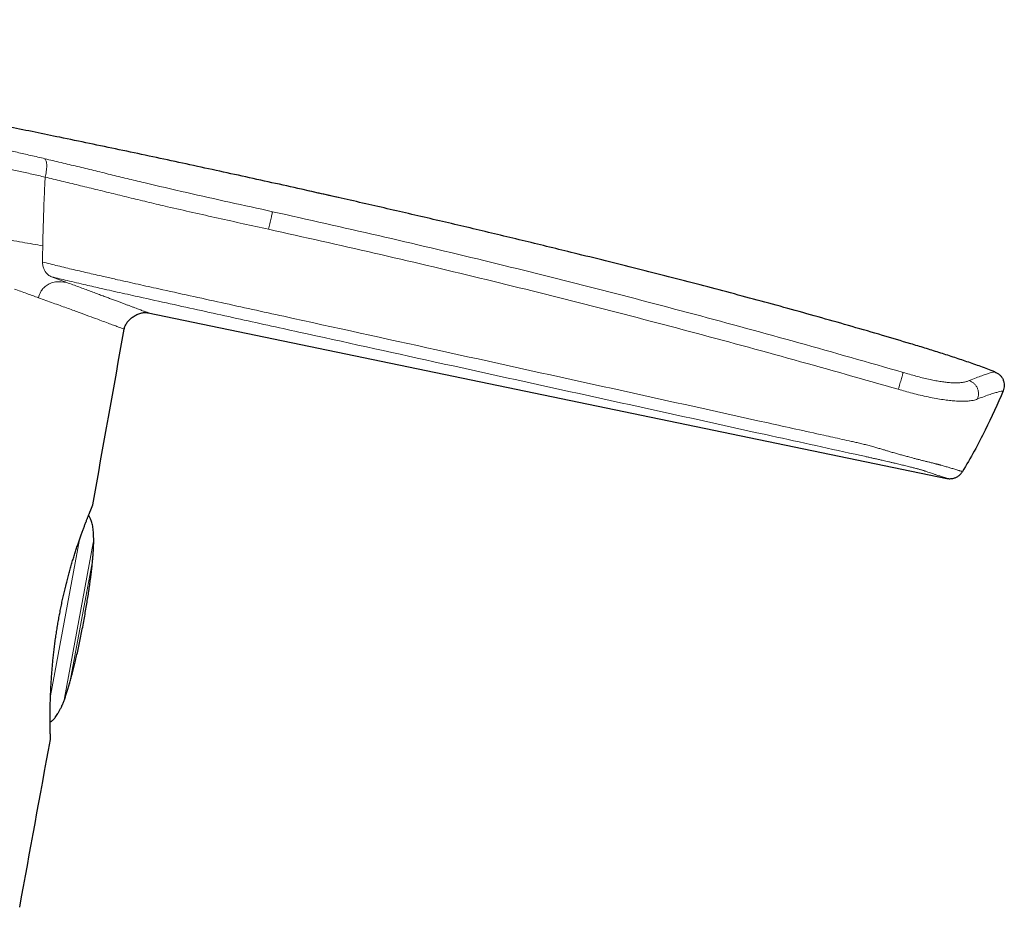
# Model space of a CAD drawing. Header units: millimetres. Extents: x 8 to 776, y 12 to 790.
# Tile 15 of 16: x 607 to 654, y 597 to 639. Entities that reach past the tile are written whole.
import ezdxf

# ---------------------------------------------------------------- set-up
doc = ezdxf.new("R2010")
doc.units = ezdxf.units.MM

msp = doc.modelspace()

# ---------------------------------------------------------------- linework, layer by layer
at = {"color": 8, "linetype": 'Continuous', "lineweight": 0}
for p, q in [((608.446, 626.918), (609.164, 626.652)), ((609.777, 614.375), (608.392, 606.899)), ((609.054, 606.788), (610.432, 614.221)), ((610.392, 613.342), (609.332, 607.624))]:
    msp.add_line(p, q, dxfattribs=at)
at = {"color": 7, "linetype": 'Continuous', "lineweight": 30}
msp.add_line((613.063, 625.199), (651.21, 617.293), dxfattribs=at)
for start, end in [(349.821173, 349.918799), (349.597265, 349.690571)]:
    msp.add_arc((-4310.895, 1499.636), 5000, start, end, dxfattribs=at)
for points, knots in [([(622.144, 630.703), (621.5, 630.849), (619.907, 631.209), (617.365, 631.77), (614.519, 632.387), (611.676, 632.992), (608.995, 633.551), (606.476, 634.067), (604.118, 634.542), (601.764, 635.007), (599.411, 635.463), (597.062, 635.91), (594.76, 636.339), (592.506, 636.749), (590.299, 637.14), (588.095, 637.521), (585.894, 637.891), (584.017, 638.196), (582.465, 638.442), (581.236, 638.633), (580.008, 638.818), (578.779, 638.993), (577.838, 639.121), (577.306, 639.186), (577.183, 639.201)], [0, 0, 0, 0, 0.043294, 0.107016, 0.170637, 0.234149, 0.297546, 0.350169, 0.402705, 0.455149, 0.507497, 0.559747, 0.611894, 0.660964, 0.709936, 0.758806, 0.807572, 0.85623, 0.883432, 0.910602, 0.937741, 0.96485, 0.991931, 1, 1, 1, 1]), ([(653.492, 622.386), (653.272, 622.469), (652.832, 622.634), (652.167, 622.867), (651.499, 623.091), (650.827, 623.307), (650.153, 623.517), (649.254, 623.789), (648.098, 624.132), (646.684, 624.544), (645.235, 624.957), (643.784, 625.362), (642.331, 625.759), (640.875, 626.149), (639.403, 626.536), (637.916, 626.92), (636.412, 627.302), (634.907, 627.68), (633.124, 628.122), (631.063, 628.624), (628.721, 629.184), (626.378, 629.735), (624.032, 630.276), (622.159, 630.703), (621.067, 630.947), (620.758, 631.016)], [0, 0, 0, 0, 0.020804, 0.041608, 0.062431, 0.083255, 0.1041, 0.124947, 0.166463, 0.210937, 0.255412, 0.299887, 0.344373, 0.388859, 0.433345, 0.479155, 0.524964, 0.570776, 0.616588, 0.68766, 0.758733, 0.829806, 0.900889, 0.971971, 1, 1, 1, 1]), ([(611.908, 624.418), (611.923, 624.475), (611.955, 624.593), (612.056, 624.752), (612.186, 624.896), (612.342, 625.02), (612.515, 625.118), (612.697, 625.186), (612.882, 625.221), (613.004, 625.206), (613.063, 625.199)], [0, 0, 0, 0, 0.116931, 0.239875, 0.368345, 0.499979, 0.631618, 0.7601, 0.883061, 1, 1, 1, 1]), ([(653.492, 622.386), (653.572, 622.345), (653.696, 622.282), (653.82, 622.14), (653.893, 622.014), (653.938, 621.875), (653.959, 621.69), (653.921, 621.559), (653.897, 621.474)], [0, 0, 0, 0, 0.241424, 0.371262, 0.503442, 0.635043, 0.76329, 1, 1, 1, 1]), ([(653.897, 621.474), (653.621, 620.845), (653.194, 619.87), (652.523, 618.594), (652.142, 617.943), (651.951, 617.617)], [0, 0, 0, 0, 0.476504, 0.738251, 1, 1, 1, 1]), ([(608.83, 610.829), (608.831, 610.834), (608.84, 610.883), (608.858, 610.977), (608.884, 611.111), (608.911, 611.243), (608.939, 611.374), (608.967, 611.504), (608.995, 611.635), (609.025, 611.765), (609.055, 611.895), (609.086, 612.024), (609.117, 612.152), (609.149, 612.28), (609.181, 612.406), (609.213, 612.53), (609.246, 612.653), (609.279, 612.775), (609.313, 612.896), (609.346, 613.016), (609.381, 613.134), (609.415, 613.25), (609.449, 613.365), (609.483, 613.478), (609.518, 613.59), (609.553, 613.7), (609.587, 613.808), (609.622, 613.914), (609.656, 614.018), (609.69, 614.12), (609.724, 614.219), (609.757, 614.317), (609.79, 614.411), (609.823, 614.504), (609.855, 614.594), (609.887, 614.682), (609.918, 614.767), (609.948, 614.85), (609.978, 614.93), (610.007, 615.007), (610.035, 615.082), (610.063, 615.154), (610.089, 615.223), (610.115, 615.29), (610.14, 615.353), (610.164, 615.413), (610.186, 615.47), (610.208, 615.523), (610.228, 615.574), (610.247, 615.622), (610.266, 615.667), (610.283, 615.708), (610.298, 615.747), (610.313, 615.783), (610.327, 615.815), (610.339, 615.845), (610.35, 615.871), (610.359, 615.894), (610.368, 615.914), (610.375, 615.93), (610.38, 615.944), (610.384, 615.953), (610.387, 615.959), (610.388, 615.961), (610.388, 615.961), (610.388, 615.961)], [0, 0, 0, 0, 0.001771, 0.018, 0.034187, 0.050306, 0.066332, 0.082326, 0.098419, 0.114594, 0.130835, 0.147121, 0.163434, 0.179753, 0.196054, 0.212317, 0.228523, 0.244701, 0.26109, 0.277456, 0.293813, 0.310177, 0.326558, 0.342972, 0.359435, 0.375963, 0.392565, 0.409173, 0.425707, 0.442236, 0.458765, 0.475301, 0.491851, 0.508422, 0.525022, 0.541657, 0.558338, 0.574866, 0.591428, 0.608067, 0.624756, 0.64147, 0.658178, 0.674849, 0.691458, 0.707979, 0.724418, 0.740908, 0.757246, 0.773638, 0.790075, 0.80655, 0.823056, 0.839582, 0.856122, 0.872664, 0.889198, 0.90571, 0.922188, 0.938613, 0.954954, 0.971144, 0.9852, 0.99619, 1, 1, 1, 1]), ([(610.205, 615.515), (610.205, 615.517), (610.213, 615.537), (610.227, 615.572), (610.247, 615.621), (610.266, 615.666), (610.283, 615.708), (610.299, 615.747), (610.314, 615.783), (610.327, 615.816), (610.34, 615.846), (610.351, 615.872), (610.36, 615.895), (610.368, 615.915), (610.376, 615.932), (610.381, 615.945), (610.386, 615.956), (610.388, 615.962), (610.39, 615.966), (610.391, 615.969), (610.392, 615.971), (610.393, 615.975), (610.395, 615.978), (610.397, 615.983), (610.399, 615.99), (610.402, 615.999), (610.405, 616.012), (610.408, 616.023), (610.409, 616.03), (610.409, 616.031)], [0, 0, 0, 0, 0.005045, 0.064181, 0.123319, 0.182412, 0.241426, 0.300336, 0.359112, 0.41802, 0.476518, 0.534855, 0.593093, 0.6513, 0.70954, 0.767891, 0.826495, 0.885668, 0.928009, 0.946274, 0.960148, 0.968519, 0.973323, 0.977283, 0.981085, 0.98526, 0.990861, 0.998643, 1, 1, 1, 1]), ([(609.979, 610.461), (609.999, 610.575), (610.039, 610.799), (610.096, 611.13), (610.149, 611.448), (610.198, 611.755), (610.242, 612.051), (610.283, 612.334), (610.319, 612.606), (610.351, 612.871), (610.38, 613.127), (610.404, 613.374), (610.424, 613.608), (610.439, 613.83), (610.449, 614.039), (610.454, 614.233), (610.454, 614.414), (610.449, 614.58), (610.44, 614.735), (610.426, 614.877), (610.408, 615.007), (610.384, 615.125), (610.356, 615.227), (610.326, 615.314), (610.293, 615.388), (610.255, 615.451), (610.226, 615.494), (610.207, 615.513), (610.205, 615.515)], [0, 0, 0, 0, 0.067666, 0.132954, 0.195867, 0.256406, 0.314572, 0.370368, 0.423797, 0.474863, 0.525833, 0.574221, 0.620037, 0.663292, 0.703999, 0.742175, 0.776945, 0.809358, 0.839443, 0.86724, 0.8928, 0.916188, 0.93749, 0.954511, 0.970127, 0.984472, 0.997718, 1, 1, 1, 1]), ([(608.383, 604.816), (608.383, 604.816), (608.384, 604.822), (608.385, 604.832), (608.387, 604.847), (608.387, 604.857), (608.387, 604.864), (608.387, 604.869), (608.387, 604.872), (608.387, 604.874), (608.387, 604.875), (608.387, 604.876), (608.387, 604.878), (608.387, 604.88), (608.387, 604.884), (608.387, 604.893), (608.387, 604.905), (608.386, 604.921), (608.386, 604.94), (608.385, 604.963), (608.384, 604.988), (608.383, 605.018), (608.383, 605.051), (608.382, 605.087), (608.381, 605.127), (608.38, 605.17), (608.379, 605.217), (608.378, 605.266), (608.377, 605.319), (608.376, 605.376), (608.375, 605.435), (608.374, 605.498), (608.374, 605.564), (608.373, 605.633), (608.373, 605.706), (608.373, 605.781), (608.373, 605.86), (608.373, 605.942), (608.373, 606.027), (608.374, 606.115), (608.375, 606.206), (608.376, 606.3), (608.378, 606.396), (608.38, 606.494), (608.382, 606.595), (608.385, 606.698), (608.388, 606.804), (608.392, 606.912), (608.397, 607.023), (608.401, 607.136), (608.407, 607.252), (608.413, 607.369), (608.419, 607.489), (608.427, 607.609), (608.434, 607.732), (608.443, 607.856), (608.452, 607.982), (608.462, 608.109), (608.473, 608.237), (608.484, 608.365), (608.496, 608.495), (608.509, 608.626), (608.523, 608.758), (608.537, 608.891), (608.552, 609.025), (608.568, 609.159), (608.585, 609.294), (608.603, 609.429), (608.621, 609.565), (608.64, 609.701), (608.66, 609.837), (608.681, 609.973), (608.702, 610.108), (608.725, 610.242), (608.747, 610.376), (608.771, 610.51), (608.795, 610.644), (608.815, 610.75), (608.827, 610.812), (608.83, 610.829)], [0, 0, 0, 0, 0.000001, 0.001936, 0.003563, 0.004728, 0.005467, 0.006035, 0.006521, 0.007157, 0.008175, 0.009772, 0.012582, 0.018084, 0.033692, 0.048123, 0.063364, 0.078222, 0.092973, 0.107699, 0.122432, 0.137193, 0.152002, 0.166878, 0.181831, 0.196982, 0.211887, 0.226831, 0.241817, 0.256842, 0.271905, 0.287002, 0.30213, 0.317283, 0.332461, 0.347686, 0.362985, 0.378378, 0.393844, 0.409362, 0.424911, 0.440466, 0.455996, 0.471478, 0.486902, 0.502374, 0.517879, 0.533448, 0.549069, 0.564727, 0.58041, 0.596104, 0.611793, 0.62746, 0.643048, 0.658743, 0.674356, 0.689901, 0.705393, 0.720845, 0.736273, 0.751691, 0.767114, 0.782545, 0.797916, 0.813229, 0.828549, 0.84386, 0.859148, 0.874399, 0.8896, 0.90474, 0.919806, 0.934801, 0.949631, 0.96448, 0.979389, 0.994332, 1, 1, 1, 1]), ([(608.373, 605.659), (608.378, 605.662), (608.405, 605.673), (608.449, 605.703), (608.507, 605.749), (608.564, 605.806), (608.623, 605.877), (608.686, 605.962), (608.75, 606.064), (608.814, 606.178), (608.878, 606.306), (608.942, 606.447), (609.006, 606.601), (609.069, 606.766), (609.132, 606.944), (609.195, 607.132), (609.257, 607.333), (609.32, 607.547), (609.383, 607.773), (609.446, 608.011), (609.509, 608.262), (609.574, 608.53), (609.64, 608.815), (609.707, 609.118), (609.775, 609.435), (609.843, 609.765), (609.911, 610.108), (609.956, 610.342), (609.979, 610.461)], [0, 0, 0, 0, 0.003373, 0.016605, 0.030934, 0.046533, 0.063536, 0.084815, 0.108177, 0.133709, 0.161475, 0.191528, 0.223905, 0.258637, 0.294983, 0.333632, 0.374599, 0.417895, 0.463531, 0.511515, 0.561852, 0.614548, 0.672288, 0.732625, 0.795563, 0.861104, 0.929249, 1, 1, 1, 1]), ([(608.829, 610.829), (608.829, 610.83), (608.829, 610.831), (608.825, 610.832), (608.823, 610.833)], [0, 0, 0, 0, 0.671804, 1, 1, 1, 1])]:
    msp.add_open_spline(points, degree=3, knots=knots, dxfattribs=at)
at = {"color": 8, "linetype": 'Continuous', "lineweight": 0}
for points, knots in [([(608.124, 632.56), (607.896, 632.613), (607.443, 632.719), (606.792, 632.867), (606.164, 633.006), (605.556, 633.136), (604.959, 633.258), (604.569, 633.332), (604.373, 633.37)], [0, 0, 0, 0, 0.168245, 0.334702, 0.500511, 0.666423, 0.83286, 1, 1, 1, 1]), ([(618.995, 630.03), (618.312, 630.181), (616.945, 630.482), (614.895, 630.94), (613.263, 631.32), (612.049, 631.612), (611.25, 631.806), (610.456, 631.999), (609.669, 632.19), (608.887, 632.379), (608.379, 632.499), (608.124, 632.56)], [0, 0, 0, 0, 0.186824, 0.373632, 0.560589, 0.634011, 0.707282, 0.780372, 0.853356, 0.926442, 1, 1, 1, 1]), ([(608.124, 632.56), (608.136, 632.545), (608.16, 632.515), (608.187, 632.441), (608.205, 632.344), (608.213, 632.226), (608.208, 632.093), (608.193, 631.954), (608.169, 631.814), (608.146, 631.724), (608.135, 631.68)], [0, 0, 0, 0, 0.118455, 0.242954, 0.37168, 0.502413, 0.632755, 0.760392, 0.883321, 1, 1, 1, 1]), ([(608.135, 631.68), (607.921, 631.729), (607.492, 631.829), (606.871, 631.968), (606.267, 632.101), (605.685, 632.227), (605.125, 632.347), (604.772, 632.424), (604.596, 632.462)], [0, 0, 0, 0, 0.166028, 0.332636, 0.499663, 0.666828, 0.833757, 1, 1, 1, 1]), ([(608.135, 631.68), (608.121, 631.406), (608.095, 630.857), (608.064, 630.037), (608.038, 629.217), (608.026, 628.672), (608.02, 628.4)], [0, 0, 0, 0, 0.249998, 0.499997, 0.749999, 1, 1, 1, 1]), ([(608.135, 631.68), (608.394, 631.618), (608.915, 631.494), (609.723, 631.298), (610.548, 631.097), (611.389, 630.891), (612.244, 630.683), (613.108, 630.474), (614.49, 630.148), (616.392, 629.72), (618.004, 629.366), (618.809, 629.189)], [0, 0, 0, 0, 0.076229, 0.153126, 0.230966, 0.309839, 0.389686, 0.470338, 0.551516, 0.775785, 1, 1, 1, 1]), ([(618.995, 630.03), (618.993, 630.018), (618.987, 629.993), (618.972, 629.927), (618.953, 629.837), (618.928, 629.725), (618.9, 629.597), (618.869, 629.46), (618.839, 629.322), (618.819, 629.232), (618.809, 629.189)], [0, 0, 0, 0, 0.118328, 0.242795, 0.371565, 0.502384, 0.632817, 0.760507, 0.883421, 1, 1, 1, 1]), ([(649.12, 622.352), (647.459, 622.828), (644.138, 623.78), (639.137, 625.141), (634.124, 626.453), (629.096, 627.704), (624.053, 628.9), (620.681, 629.653), (618.995, 630.03)], [0, 0, 0, 0, 0.1667, 0.33336, 0.499999, 0.666638, 0.833298, 1, 1, 1, 1]), ([(608.02, 628.4), (607.86, 628.428), (607.527, 628.486), (607.021, 628.576), (606.469, 628.673), (605.868, 628.779), (605.231, 628.891), (604.807, 628.966), (604.59, 629.004)], [0, 0, 0, 0, 0.121288, 0.252625, 0.403957, 0.583713, 0.785989, 1, 1, 1, 1]), ([(618.809, 629.189), (620.493, 628.813), (623.859, 628.062), (628.893, 626.871), (633.913, 625.625), (638.917, 624.317), (643.91, 622.963), (647.227, 622.019), (648.886, 621.548)], [0, 0, 0, 0, 0.166732, 0.333375, 0.499986, 0.66663, 0.833298, 1, 1, 1, 1]), ([(608.02, 628.4), (608.018, 628.271), (608.014, 628.013), (608.009, 627.756), (608.006, 627.627)], [0, 0, 0, 0, 0.5005835, 1, 1, 1, 1]), ([(608.006, 627.627), (608.006, 627.612), (608.007, 627.53), (608.031, 627.389), (608.117, 627.183), (608.256, 627.009), (608.388, 626.945), (608.446, 626.918)], [0, 0, 0, 0, 0.0384588, 0.2120124, 0.3859805, 0.7332891, 1, 1, 1, 1]), ([(651.951, 617.617), (651.951, 617.617), (651.949, 617.618), (651.936, 617.622), (651.914, 617.629), (651.884, 617.638), (651.85, 617.648), (651.814, 617.659), (651.776, 617.67), (651.734, 617.682), (651.675, 617.7), (651.594, 617.724), (651.496, 617.754), (651.4, 617.782), (651.311, 617.808), (651.218, 617.836), (651.122, 617.864), (651.025, 617.893), (650.949, 617.916), (650.892, 617.932), (650.856, 617.942), (650.816, 617.953), (650.774, 617.964), (650.733, 617.974), (650.692, 617.984), (650.647, 617.995), (650.598, 618.007), (650.545, 618.021), (650.487, 618.035), (650.423, 618.051), (650.355, 618.068), (650.282, 618.086), (650.206, 618.105), (650.128, 618.124), (650.049, 618.144), (649.966, 618.165), (649.859, 618.193), (649.724, 618.228), (649.573, 618.267), (649.443, 618.302), (649.337, 618.33), (649.241, 618.356), (649.143, 618.382), (649.013, 618.418), (648.848, 618.464), (648.649, 618.521), (648.465, 618.575), (648.298, 618.626), (648.135, 618.674), (647.957, 618.727), (647.755, 618.785), (647.542, 618.844), (647.316, 618.905), (647.09, 618.961), (646.865, 619.011), (646.571, 619.076), (646.058, 619.19), (644.734, 619.483), (640.916, 620.328), (634.752, 621.688), (627.037, 623.386), (620.968, 624.719), (617.043, 625.58), (615.055, 626.017), (613.896, 626.272), (613.07, 626.453), (612.576, 626.563), (612.082, 626.672), (611.557, 626.79), (611.07, 626.9), (610.623, 627.002), (610.246, 627.088), (609.869, 627.176), (609.493, 627.264), (609.118, 627.353), (608.745, 627.444), (608.374, 627.535), (608.129, 627.596), (608.006, 627.627)], [0, 0, 0, 0, 0.012347, 0.026463, 0.04058, 0.053237, 0.065895, 0.075326, 0.084758, 0.094495, 0.104232, 0.121362, 0.138495, 0.150907, 0.162059, 0.173522, 0.184985, 0.195102, 0.205219, 0.208554, 0.211888, 0.215227, 0.218566, 0.221013, 0.223461, 0.225879, 0.228298, 0.230729, 0.233159, 0.235605, 0.238051, 0.240513, 0.242974, 0.245228, 0.247481, 0.249747, 0.252013, 0.255892, 0.259786, 0.262639, 0.264686, 0.266732, 0.268787, 0.270842, 0.274744, 0.278661, 0.282454, 0.285258, 0.288069, 0.291539, 0.295018, 0.299029, 0.303048, 0.307203, 0.3111, 0.314997, 0.322792, 0.338381, 0.385341, 0.525575, 0.665809, 0.795063, 0.847847, 0.874239, 0.900631, 0.909381, 0.918131, 0.926884, 0.935637, 0.946063, 0.952782, 0.959506, 0.966232, 0.97297, 0.979712, 0.986468, 0.993229, 1, 1, 1, 1]), ([(608.446, 626.918), (608.568, 626.888), (608.813, 626.829), (609.208, 626.735), (609.63, 626.637), (610.054, 626.539), (610.454, 626.447), (610.87, 626.352), (611.325, 626.25), (611.819, 626.139), (612.314, 626.029), (613.14, 625.846), (614.298, 625.59), (615.786, 625.262), (617.275, 624.935), (618.764, 624.609), (621.908, 623.918), (627.196, 622.756), (634.628, 621.124), (640.622, 619.807), (644.686, 618.914), (646.156, 618.591), (647.016, 618.402), (647.222, 618.357), (647.44, 618.308), (647.617, 618.269), (647.797, 618.229), (647.98, 618.188), (648.149, 618.149), (648.298, 618.115), (648.438, 618.083), (648.583, 618.049), (648.725, 618.016), (648.854, 617.985), (648.971, 617.957), (649.083, 617.93), (649.197, 617.902), (649.313, 617.874), (649.422, 617.847), (649.519, 617.823), (649.604, 617.801), (649.682, 617.781), (649.76, 617.761), (649.834, 617.741), (649.901, 617.723), (649.956, 617.707), (650.004, 617.693), (650.057, 617.678), (650.11, 617.661), (650.17, 617.641), (650.232, 617.62), (650.319, 617.59), (650.421, 617.555), (650.519, 617.522), (650.601, 617.495), (650.668, 617.472), (650.743, 617.447), (650.823, 617.42), (650.901, 617.394), (650.968, 617.372), (651.025, 617.353), (651.074, 617.337), (651.116, 617.323), (651.15, 617.312), (651.178, 617.303), (651.198, 617.297), (651.208, 617.293), (651.209, 617.293), (651.21, 617.293)], [0, 0, 0, 0, 0.006854, 0.013707, 0.021952, 0.030198, 0.037083, 0.043968, 0.052985, 0.062009, 0.071035, 0.080059, 0.107169, 0.134279, 0.161389, 0.1885, 0.21561, 0.333101, 0.477359, 0.621617, 0.660488, 0.699359, 0.701943, 0.707434, 0.710653, 0.713872, 0.717089, 0.720576, 0.724063, 0.726598, 0.729134, 0.732218, 0.735302, 0.737908, 0.740514, 0.74305, 0.745586, 0.748669, 0.751752, 0.754356, 0.75696, 0.759524, 0.762088, 0.765201, 0.768315, 0.77094, 0.773564, 0.776558, 0.781068, 0.785579, 0.793098, 0.800618, 0.814258, 0.827898, 0.837036, 0.846175, 0.855761, 0.870146, 0.884532, 0.897336, 0.910141, 0.922945, 0.935778, 0.948611, 0.961444, 0.975901, 0.990358, 1, 1, 1, 1]), ([(609.164, 626.652), (608.983, 626.676), (608.718, 626.711), (608.385, 626.618), (608.183, 626.508), (608.031, 626.37), (607.893, 626.181), (607.848, 626.021), (607.819, 625.92)], [0, 0, 0, 0, 0.3143026, 0.4614103, 0.5956527, 0.71309, 0.8172849, 1, 1, 1, 1]), ([(609.164, 626.652), (609.264, 626.615), (609.465, 626.541), (609.751, 626.435), (610.027, 626.332), (610.292, 626.234), (610.545, 626.14), (610.787, 626.05), (611.01, 625.967), (611.217, 625.89), (611.407, 625.819), (611.587, 625.752), (611.757, 625.688), (611.916, 625.629), (612.07, 625.571), (612.217, 625.516), (612.356, 625.464), (612.483, 625.416), (612.598, 625.373), (612.7, 625.335), (612.79, 625.301), (612.865, 625.273), (612.927, 625.25), (612.976, 625.232), (613.015, 625.217), (613.042, 625.207), (613.059, 625.201), (613.061, 625.2), (613.063, 625.199)], [0, 0, 0, 0, 0.040151, 0.080281, 0.120387, 0.160463, 0.200505, 0.24051, 0.28047, 0.317051, 0.353577, 0.39005, 0.42651, 0.462969, 0.499434, 0.539232, 0.57906, 0.618928, 0.658847, 0.698827, 0.738878, 0.77897, 0.815748, 0.85255, 0.889376, 0.926226, 0.9631, 1, 1, 1, 1]), ([(607.819, 625.92), (607.635, 625.986), (607.266, 626.12), (606.865, 626.264), (606.663, 626.337)], [0, 0, 0, 0, 0.498047, 1, 1, 1, 1]), ([(607.819, 625.92), (608.057, 625.834), (608.53, 625.663), (609.16, 625.434), (609.727, 625.228), (610.225, 625.045), (610.647, 624.89), (610.998, 624.761), (611.284, 624.654), (611.515, 624.568), (611.693, 624.501), (611.817, 624.453), (611.894, 624.424), (611.903, 624.42), (611.908, 624.418)], [0, 0, 0, 0, 0.092171, 0.183363, 0.27358, 0.362829, 0.451116, 0.531944, 0.611958, 0.691163, 0.769565, 0.847168, 0.923977, 1, 1, 1, 1]), ([(649.12, 622.352), (649.116, 622.341), (649.11, 622.319), (649.092, 622.256), (649.067, 622.171), (649.036, 622.063), (649, 621.939), (648.961, 621.807), (648.923, 621.675), (648.898, 621.589), (648.886, 621.548)], [0, 0, 0, 0, 0.117825, 0.242319, 0.371499, 0.502888, 0.633797, 0.761648, 0.884257, 1, 1, 1, 1]), ([(652.276, 621.962), (652.232, 621.945), (652.144, 621.91), (651.979, 621.874), (651.788, 621.856), (651.586, 621.853), (651.36, 621.865), (651.12, 621.889), (650.879, 621.922), (650.614, 621.967), (650.33, 622.026), (650.033, 622.097), (649.729, 622.177), (649.425, 622.263), (649.221, 622.322), (649.12, 622.352)], [0, 0, 0, 0, 0.123479, 0.248287, 0.331268, 0.413967, 0.496967, 0.559699, 0.622411, 0.685067, 0.747936, 0.810724, 0.873491, 0.936654, 1, 1, 1, 1]), ([(653.492, 622.386), (653.487, 622.385), (653.478, 622.383), (653.402, 622.365), (653.28, 622.331), (653.107, 622.277), (652.883, 622.2), (652.611, 622.1), (652.388, 622.008), (652.276, 621.962)], [0, 0, 0, 0, 0.14314, 0.285975, 0.428619, 0.571199, 0.713852, 0.856731, 1, 1, 1, 1]), ([(652.276, 621.962), (652.314, 621.946), (652.393, 621.913), (652.501, 621.833), (652.595, 621.73), (652.667, 621.606), (652.711, 621.471), (652.724, 621.333), (652.71, 621.202), (652.681, 621.123), (652.667, 621.085)], [0, 0, 0, 0, 0.116628, 0.241012, 0.370918, 0.503433, 0.635348, 0.763621, 0.885755, 1, 1, 1, 1]), ([(648.886, 621.548), (648.994, 621.517), (649.218, 621.453), (649.568, 621.358), (649.941, 621.264), (650.322, 621.178), (650.689, 621.107), (651.026, 621.053), (651.327, 621.015), (651.62, 620.987), (651.892, 620.973), (652.13, 620.976), (652.317, 620.992), (652.462, 621.019), (652.576, 621.05), (652.637, 621.073), (652.667, 621.085)], [0, 0, 0, 0, 0.056762, 0.118471, 0.184281, 0.25411, 0.32484, 0.393478, 0.460546, 0.526167, 0.611005, 0.693382, 0.77382, 0.852204, 0.927921, 1, 1, 1, 1]), ([(652.667, 621.085), (652.78, 621.128), (653.008, 621.214), (653.283, 621.307), (653.509, 621.377), (653.683, 621.425), (653.806, 621.456), (653.883, 621.472), (653.892, 621.473), (653.897, 621.474)], [0, 0, 0, 0, 0.142885, 0.285511, 0.428043, 0.57063, 0.713407, 0.856494, 1, 1, 1, 1]), ([(608.823, 610.833), (608.835, 610.895), (608.858, 611.019), (608.896, 611.205), (608.934, 611.391), (608.974, 611.576), (609.015, 611.76), (609.058, 611.943), (609.102, 612.125), (609.143, 612.291), (609.182, 612.442), (609.218, 612.577), (609.254, 612.711), (609.291, 612.847), (609.329, 612.982), (609.368, 613.118), (609.407, 613.252), (609.446, 613.383), (609.485, 613.509), (609.523, 613.631), (609.561, 613.751), (609.602, 613.879), (609.646, 614.012), (609.692, 614.15), (609.738, 614.284), (609.783, 614.414), (609.827, 614.54), (609.871, 614.662), (609.913, 614.778), (609.955, 614.891), (609.995, 614.998), (610.034, 615.101), (610.072, 615.2), (610.109, 615.294), (610.144, 615.383), (610.177, 615.467), (610.209, 615.545), (610.238, 615.618), (610.265, 615.684), (610.29, 615.745), (610.313, 615.801), (610.333, 615.849), (610.35, 615.891), (610.366, 615.927), (610.379, 615.958), (610.39, 615.985), (610.398, 616.005), (610.405, 616.02), (610.409, 616.029), (610.409, 616.031), (610.41, 616.031)], [0, 0, 0, 0, 0.021942, 0.043912, 0.065966, 0.088048, 0.110275, 0.132531, 0.154894, 0.177286, 0.194505, 0.211724, 0.228995, 0.246266, 0.264474, 0.282682, 0.300949, 0.319216, 0.336763, 0.35431, 0.37191, 0.389509, 0.411222, 0.432959, 0.454662, 0.476366, 0.498166, 0.519966, 0.541661, 0.563355, 0.585145, 0.606936, 0.629029, 0.651122, 0.673317, 0.695512, 0.717721, 0.739956, 0.761938, 0.783946, 0.80603, 0.82814, 0.848775, 0.869432, 0.890861, 0.91229, 0.933815, 0.95534, 0.977656, 1, 1, 1, 1]), ([(610.432, 614.221), (610.433, 614.226), (610.435, 614.236), (610.438, 614.235), (610.441, 614.222), (610.443, 614.196), (610.444, 614.159), (610.444, 614.111), (610.444, 614.054), (610.442, 613.989), (610.439, 613.917), (610.436, 613.842), (610.431, 613.765), (610.426, 613.688), (610.421, 613.614), (610.415, 613.545), (610.409, 613.483), (610.404, 613.429), (610.399, 613.386), (610.395, 613.357), (610.393, 613.346), (610.392, 613.342)], [0, 0, 0, 0, 0.052192, 0.105907, 0.158097, 0.211783, 0.264326, 0.318358, 0.371519, 0.426198, 0.47977, 0.534891, 0.588512, 0.643702, 0.69708, 0.752027, 0.805033, 0.859596, 0.912255, 0.966453, 1, 1, 1, 1]), ([(608.383, 604.816), (608.383, 604.816), (608.383, 604.817), (608.382, 604.827), (608.382, 604.842), (608.381, 604.863), (608.38, 604.89), (608.379, 604.923), (608.378, 604.962), (608.377, 605.008), (608.376, 605.059), (608.374, 605.115), (608.373, 605.176), (608.371, 605.243), (608.37, 605.315), (608.369, 605.392), (608.368, 605.475), (608.367, 605.563), (608.366, 605.656), (608.366, 605.754), (608.365, 605.857), (608.366, 605.974), (608.367, 606.108), (608.368, 606.259), (608.371, 606.418), (608.374, 606.584), (608.379, 606.756), (608.386, 606.936), (608.393, 607.122), (608.401, 607.294), (608.41, 607.449), (608.418, 607.588), (608.427, 607.728), (608.436, 607.871), (608.447, 608.016), (608.459, 608.164), (608.472, 608.313), (608.485, 608.465), (608.5, 608.618), (608.516, 608.773), (608.534, 608.93), (608.554, 609.106), (608.578, 609.301), (608.606, 609.515), (608.637, 609.732), (608.669, 609.95), (608.704, 610.169), (608.742, 610.39), (608.781, 610.612), (608.809, 610.759), (608.823, 610.833)], [0, 0, 0, 0, 0.019307, 0.038637, 0.05804, 0.077444, 0.096936, 0.116428, 0.136002, 0.155576, 0.175237, 0.194899, 0.214134, 0.23337, 0.252687, 0.272004, 0.291418, 0.310832, 0.330324, 0.349817, 0.369387, 0.388977, 0.414029, 0.43912, 0.464336, 0.489591, 0.515009, 0.540467, 0.566051, 0.591676, 0.609393, 0.627123, 0.644902, 0.66268, 0.680514, 0.698348, 0.716241, 0.734134, 0.752086, 0.770038, 0.788044, 0.806065, 0.830066, 0.854067, 0.878217, 0.902367, 0.926663, 0.951, 0.975478, 1, 1, 1, 1]), ([(609.332, 607.624), (609.331, 607.617), (609.328, 607.602), (609.319, 607.566), (609.307, 607.521), (609.292, 607.466), (609.275, 607.405), (609.255, 607.337), (609.233, 607.266), (609.21, 607.193), (609.187, 607.121), (609.164, 607.05), (609.141, 606.984), (609.119, 606.924), (609.1, 606.872), (609.083, 606.83), (609.069, 606.799), (609.059, 606.779), (609.054, 606.772), (609.052, 606.776), (609.054, 606.785), (609.054, 606.788)], [0, 0, 0, 0, 0.053196, 0.106392, 0.159581, 0.212772, 0.266089, 0.319408, 0.373038, 0.42667, 0.480681, 0.534693, 0.589024, 0.643354, 0.697773, 0.75219, 0.806331, 0.860468, 0.914013, 0.967555, 1, 1, 1, 1])]:
    msp.add_open_spline(points, degree=3, knots=knots, dxfattribs=at)
at = {"color": 7, "linetype": 'Continuous', "lineweight": 30}
msp.add_open_spline([(651.21, 617.293), (651.233, 617.289), (651.28, 617.28), (651.352, 617.277), (651.424, 617.281), (651.496, 617.292), (651.565, 617.31), (651.633, 617.336), (651.697, 617.368), (651.758, 617.407), (651.814, 617.451), (651.866, 617.502), (651.912, 617.557), (651.938, 617.597), (651.951, 617.617)], degree=3, dxfattribs=at)

doc.saveas('drawing.dxf')
